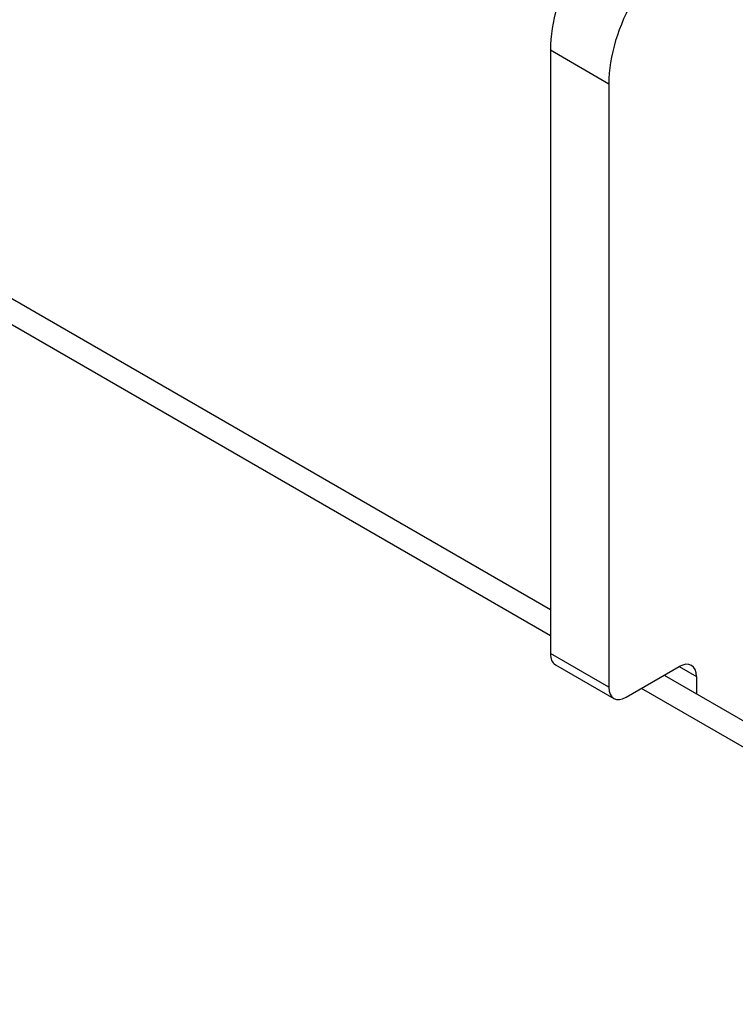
# Model space of a CAD drawing. Header units: inches. Extents: x 378 to 445.2, y 145.3 to 209.5.
# Tile 124 of 129: x 443.4 to 444.3, y 174.3 to 175.6. Entities that reach past the tile are written whole.
import ezdxf

# ---------------------------------------------------------------- set-up
doc = ezdxf.new("R2010")
doc.units = ezdxf.units.IN
doc.header["$MEASUREMENT"] = 0
doc.layers.add('Visible Edges(ANSI)', color=7, linetype='Continuous', lineweight=25)
doc.layers.add('Visible Tangent Edges(ANSI)', color=7, linetype='Continuous', lineweight=25)

msp = doc.modelspace()

# ---------------------------------------------------------------- linework, layer by layer
at = {"layer": 'Visible Edges(ANSI)'}
for p, q in [((415.5382, 191.3325), (444.1036, 174.8403)), ((444.1036, 175.5502), (444.1036, 174.7843)), ((444.1778, 175.5073), (444.1778, 174.7415)), ((444.11, 174.7701), (444.1842, 174.7273)), ((444.1997, 174.7288), (444.2672, 174.7678)), ((444.2482, 174.7568), (444.9132, 174.3728)), ((444.2892, 174.7551), (444.2892, 174.7331))]:
    msp.add_line(p, q, dxfattribs=at)
for centre, major_axis, start_param, end_param in [((444.2139, 175.6139), (-0.078, -0.1351), 3.926991, 5.497787), ((444.2881, 175.571), (0.078, 0.1351), 0.785398, 2.356194), ((444.1255, 174.797), (-0.0155, -0.0268), 5.497787, 6.283185), ((444.2672, 174.7425), (0.0155, 0.0268), 5.497787, 7.068583), ((444.1997, 174.7541), (-0.0155, -0.0268), 5.497787, 7.068583)]:
    msp.add_ellipse(centre, major_axis=major_axis, ratio=0.57735, start_param=start_param, end_param=end_param, dxfattribs=at)
at = {"layer": 'Visible Tangent Edges(ANSI)'}
for p, q in [((444.1036, 174.8068), (415.4887, 191.3276)), ((444.1036, 175.5502), (444.1778, 175.5073)), ((444.1778, 174.7415), (444.1036, 174.7843)), ((444.2672, 174.7678), (444.2892, 174.7551)), ((444.9132, 174.3393), (444.2192, 174.74))]:
    msp.add_line(p, q, dxfattribs=at)

doc.saveas('drawing.dxf')
